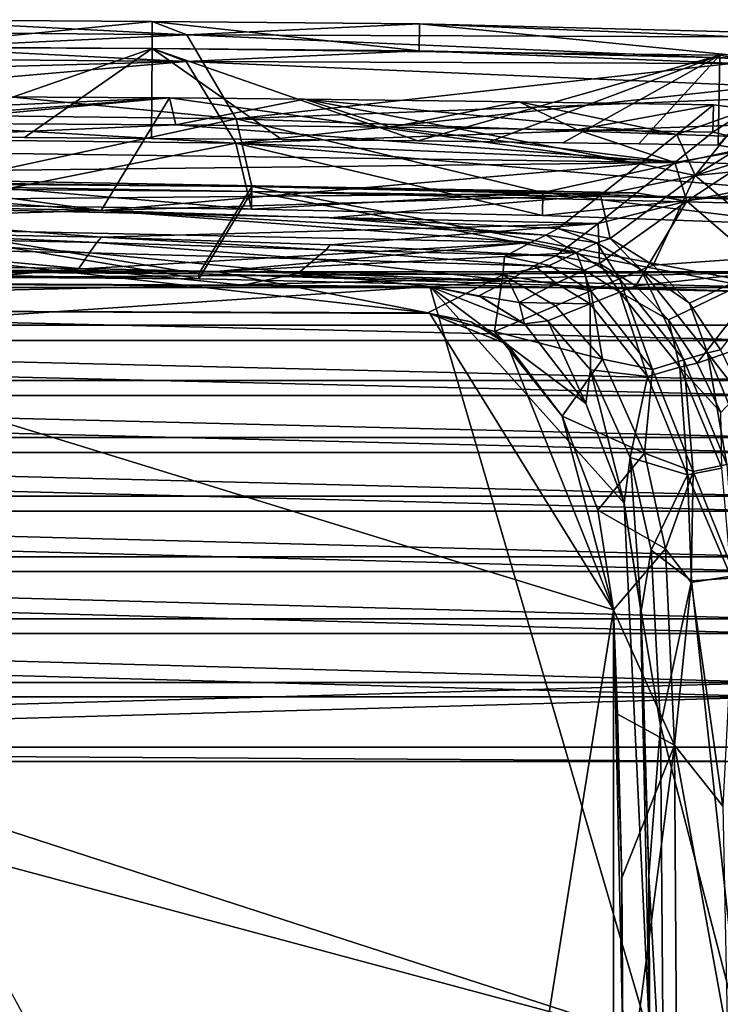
# Model space of a CAD drawing. Header units: inches. Extents: x -6.5 to 6.5, y -4.4 to 4.5.
# Tile 19 of 22: x 1.7 to 4.7, y 0.1 to 4.5. Entities that reach past the tile are written whole.
import ezdxf

# ---------------------------------------------------------------- set-up
doc = ezdxf.new("R2010")
doc.units = ezdxf.units.IN
doc.layers.get('0').update_dxf_attribs({"true_color": 0xc2ced6})

msp = doc.modelspace()

# ---------------------------------------------------------------- linework, layer by layer
for points in [[(0, 4.4087), (2.3961, 4.3869), (1.1329, 4.4527), (0, 4.4087)], [(1.1324, 4.3346), (1.1329, 4.4527), (2.2458, 4.4454), (1.1324, 4.3346)], [(2.2458, 4.4454), (2.2449, 4.3273), (1.1324, 4.3346), (2.2458, 4.4454)], [(2.2458, 4.4454), (1.1329, 4.4527), (2.3961, 4.3869), (2.2458, 4.4454)], [(3.4119, 4.3159), (2.2449, 4.3273), (2.2458, 4.4454), (3.4119, 4.3159)], [(3.4133, 4.4339), (2.2458, 4.4454), (2.3961, 4.3869), (3.4133, 4.4339)], [(2.2458, 4.4454), (3.4133, 4.4339), (3.4119, 4.3159), (2.2458, 4.4454)], [(2.3961, 4.3869), (0, 4.4087), (0, 4.2733), (2.3961, 4.3869)], [(2.3961, 4.3869), (4.8119, 4.3775), (3.4133, 4.4339), (2.3961, 4.3869)], [(4.943, 4.2813), (3.4119, 4.3159), (3.4133, 4.4339), (4.943, 4.2813)], [(3.4133, 4.4339), (4.8119, 4.3775), (5.0113, 4.3933), (3.4133, 4.4339)], [(5.0113, 4.3933), (4.943, 4.2813), (3.4133, 4.4339), (5.0113, 4.3933)], [(2.6128, 4.0198), (2.3961, 4.3869), (0, 4.2733), (2.6128, 4.0198)], [(2.3961, 4.3869), (2.6128, 4.0198), (4.9197, 4.2776), (2.3961, 4.3869)], [(2.3961, 4.3869), (4.9197, 4.2776), (4.8119, 4.3775), (2.3961, 4.3869)], [(2.2449, 4.3273), (0, 4.3361), (1.1358, 3.9402), (2.2449, 4.3273)], [(2.2449, 4.3273), (1.1358, 3.9402), (0, 4.3361), (2.2449, 4.3273)], [(2.2449, 4.3273), (2.2449, 4.3273), (0, 4.3361), (2.2449, 4.3273)], [(0, 4.3361), (0, 4.3361), (2.2449, 4.3273), (0, 4.3361)], [(2.394, 4.2702), (0, 4.2918), (1.1324, 4.3346), (2.394, 4.2702)], [(2.2449, 4.3273), (2.394, 4.2702), (1.1324, 4.3346), (2.2449, 4.3273)], [(2.2449, 4.3273), (1.1358, 3.9402), (1.6869, 3.9374), (2.2449, 4.3273)], [(2.2449, 4.3273), (1.6869, 3.9374), (1.1358, 3.9402), (2.2449, 4.3273)], [(2.2449, 4.3273), (1.6869, 3.9374), (2.2418, 3.9336), (2.2449, 4.3273)], [(2.2449, 4.3273), (2.2418, 3.9336), (1.6869, 3.9374), (2.2449, 4.3273)], [(2.8115, 3.9287), (2.2449, 4.3273), (2.2418, 3.9336), (2.8115, 3.9287)], [(2.8115, 3.9287), (2.2418, 3.9336), (2.2449, 4.3273), (2.8115, 3.9287)], [(2.2449, 4.3273), (3.4073, 3.9223), (4.7277, 4.2974), (2.2449, 4.3273)], [(2.2449, 4.3273), (2.8115, 3.9287), (3.4073, 3.9223), (2.2449, 4.3273)], [(2.2449, 4.3273), (4.7277, 4.2974), (3.4073, 3.9223), (2.2449, 4.3273)], [(2.2449, 4.3273), (3.4073, 3.9223), (2.8115, 3.9287), (2.2449, 4.3273)], [(4.7277, 4.2974), (4.7277, 4.2974), (2.2449, 4.3273), (4.7277, 4.2974)], [(2.2449, 4.3273), (2.2449, 4.3273), (4.7277, 4.2974), (2.2449, 4.3273)], [(3.4119, 4.3159), (2.394, 4.2702), (2.2449, 4.3273), (3.4119, 4.3159)], [(2.394, 4.2702), (3.4119, 4.3159), (4.8089, 4.2605), (2.394, 4.2702)], [(3.4119, 4.3159), (4.943, 4.2813), (4.8089, 4.2605), (3.4119, 4.3159)], [(2.394, 4.2702), (0, 4.2036), (0, 4.2918), (2.394, 4.2702)], [(0, 4.2733), (0, 4.0507), (2.6128, 4.0198), (0, 4.2733)], [(0, 4.2036), (2.394, 4.2702), (0, 4.0621), (0, 4.2036)], [(2.394, 4.2702), (2.6107, 3.9123), (0, 4.0621), (2.394, 4.2702)], [(4.9178, 4.1613), (2.6107, 3.9123), (2.394, 4.2702), (4.9178, 4.1613)], [(2.394, 4.2702), (4.8089, 4.2605), (4.9178, 4.1613), (2.394, 4.2702)], [(4.9979, 4.1118), (4.9197, 4.2776), (2.6128, 4.0198), (4.9979, 4.1118)], [(4.7277, 4.2974), (3.4073, 3.9223), (3.7184, 3.9184), (4.7277, 4.2974)], [(4.7277, 4.2974), (3.7184, 3.9184), (3.4073, 3.9223), (4.7277, 4.2974)], [(3.7184, 3.9184), (4.04, 3.9141), (4.7277, 4.2974), (3.7184, 3.9184)], [(3.7184, 3.9184), (4.7277, 4.2974), (4.04, 3.9141), (3.7184, 3.9184)], [(4.7277, 4.2974), (4.04, 3.9141), (4.3735, 3.9092), (4.7277, 4.2974)], [(4.7277, 4.2974), (4.3735, 3.9092), (4.04, 3.9141), (4.7277, 4.2974)], [(4.7277, 4.2974), (4.3735, 3.9092), (4.7202, 3.9038), (4.7277, 4.2974)], [(4.7277, 4.2974), (4.7202, 3.9038), (4.3735, 3.9092), (4.7277, 4.2974)], [(5.0247, 4.2442), (4.7277, 4.2974), (4.7202, 3.9038), (5.0247, 4.2442)], [(5.0247, 4.2442), (4.7202, 3.9038), (4.7277, 4.2974), (5.0247, 4.2442)], [(5.0247, 4.2442), (5.0247, 4.2442), (4.7277, 4.2974), (5.0247, 4.2442)], [(4.7277, 4.2974), (4.7277, 4.2974), (5.0247, 4.2442), (4.7277, 4.2974)], [(4.7202, 3.9038), (4.8944, 3.8727), (5.0247, 4.2442), (4.7202, 3.9038)], [(4.7202, 3.9038), (5.0247, 4.2442), (4.8944, 3.8727), (4.7202, 3.9038)], [(4.9178, 4.1613), (4.9959, 3.9982), (2.6107, 3.9123), (4.9178, 4.1613)], [(0.7129, 4.1204), (2.3213, 4.1113), (0, 4.0078), (0.7129, 4.1204)], [(2.0221, 3.6183), (0, 3.8944), (2.3213, 4.1113), (2.0221, 3.6183)], [(2.3213, 4.1113), (0, 3.8944), (0, 4.0078), (2.3213, 4.1113)], [(0.7129, 4.1204), (0.9237, 4.0021), (2.3213, 4.1113), (0.7129, 4.1204)], [(2.3213, 4.1113), (0.9237, 4.0021), (2.3485, 3.9926), (2.3213, 4.1113)], [(2.3213, 4.1113), (4.379, 3.823), (2.0221, 3.6183), (2.3213, 4.1113)], [(2.9117, 4.1052), (2.3213, 4.1113), (2.3485, 3.9926), (2.9117, 4.1052)], [(2.3213, 4.1113), (2.9117, 4.1052), (4.379, 3.823), (2.3213, 4.1113)], [(2.3485, 3.9926), (3.289, 3.9827), (2.9117, 4.1052), (2.3485, 3.9926)], [(5.0319, 3.9333), (4.9979, 4.1118), (2.6128, 4.0198), (5.0319, 3.9333)], [(3.289, 3.9827), (3.8496, 4.0934), (2.9117, 4.1052), (3.289, 3.9827)], [(3.8496, 4.0934), (4.5389, 3.9512), (2.9117, 4.1052), (3.8496, 4.0934)], [(2.9117, 4.1052), (4.5389, 3.9512), (4.379, 3.823), (2.9117, 4.1052)], [(3.8496, 4.0934), (3.289, 3.9827), (4.1029, 3.9712), (3.8496, 4.0934)], [(4.1029, 3.9712), (4.6988, 4.0797), (3.8496, 4.0934), (4.1029, 3.9712)], [(4.5389, 3.9512), (3.8496, 4.0934), (4.6988, 4.0797), (4.5389, 3.9512)], [(2.6107, 3.9123), (0, 3.9433), (0, 4.0621), (2.6107, 3.9123)], [(0, 4.0507), (1.318, 3.7399), (2.6128, 4.0198), (0, 4.0507)], [(4.6988, 4.0797), (4.1029, 3.9712), (4.6966, 3.9615), (4.6988, 4.0797)], [(4.8527, 4.0608), (4.5389, 3.9512), (4.6988, 4.0797), (4.8527, 4.0608)], [(4.8527, 4.0608), (4.6192, 3.772), (4.5389, 3.9512), (4.8527, 4.0608)], [(4.8527, 4.0608), (5.0003, 4.0102), (4.6192, 3.772), (4.8527, 4.0608)], [(4.6988, 4.0797), (4.6966, 3.9615), (4.8527, 4.0608), (4.6988, 4.0797)], [(4.9529, 3.9019), (4.8527, 4.0608), (4.6966, 3.9615), (4.9529, 3.9019)], [(2.6128, 4.0198), (1.318, 3.7399), (2.6811, 3.7233), (2.6128, 4.0198)], [(3.9536, 3.6971), (2.6128, 4.0198), (2.6811, 3.7233), (3.9536, 3.6971)], [(2.6128, 4.0198), (3.9536, 3.6971), (5.0319, 3.9333), (2.6128, 4.0198)], [(4.6192, 3.772), (5.0003, 4.0102), (5.1352, 3.9323), (4.6192, 3.772)], [(2.3485, 3.9926), (0.9237, 4.0021), (0, 3.8897), (2.3485, 3.9926)], [(2.3485, 3.9926), (0, 3.8897), (4.5297, 3.828), (2.3485, 3.9926)], [(4.5297, 3.828), (3.289, 3.9827), (2.3485, 3.9926), (4.5297, 3.828)], [(5.1395, 3.8078), (2.6107, 3.9123), (4.9959, 3.9982), (5.1395, 3.8078)], [(4.5297, 3.828), (4.1029, 3.9712), (3.289, 3.9827), (4.5297, 3.828)], [(4.6966, 3.9615), (4.1029, 3.9712), (4.5297, 3.828), (4.6966, 3.9615)], [(0, 3.9433), (2.6107, 3.9123), (1.2549, 3.6434), (0, 3.9433)], [(1.1358, 3.9402), (1.1358, 3.9402), (1.6869, 3.9374), (1.1358, 3.9402)], [(1.6869, 3.9374), (1.6869, 3.9374), (1.1358, 3.9402), (1.6869, 3.9374)], [(1.6869, 3.9374), (1.6869, 3.9374), (2.2418, 3.9336), (1.6869, 3.9374)], [(2.2418, 3.9336), (2.2418, 3.9336), (1.6869, 3.9374), (2.2418, 3.9336)], [(2.2418, 3.9336), (2.2418, 3.9336), (2.8115, 3.9287), (2.2418, 3.9336)], [(2.8115, 3.9287), (2.8115, 3.9287), (2.2418, 3.9336), (2.8115, 3.9287)], [(2.8115, 3.9287), (2.8115, 3.9287), (3.4073, 3.9223), (2.8115, 3.9287)], [(3.4073, 3.9223), (3.4073, 3.9223), (2.8115, 3.9287), (3.4073, 3.9223)], [(3.7184, 3.9184), (3.4073, 3.9223), (3.4073, 3.9223), (3.7184, 3.9184)], [(3.4073, 3.9223), (3.7184, 3.9184), (3.7184, 3.9184), (3.4073, 3.9223)], [(5.0319, 3.9333), (3.9536, 3.6971), (5.1265, 3.6555), (5.0319, 3.9333)], [(4.379, 3.823), (4.5389, 3.9512), (4.6192, 3.772), (4.379, 3.823)], [(4.5297, 3.828), (4.9529, 3.9019), (4.6966, 3.9615), (4.5297, 3.828)], [(4.6192, 3.772), (5.1352, 3.9323), (5.2543, 3.8338), (4.6192, 3.772)], [(0, 3.8944), (2.0221, 3.6183), (0, 3.772), (0, 3.8944)], [(4.5297, 3.828), (0, 3.8897), (0, 3.7764), (4.5297, 3.828)], [(2.6107, 3.9123), (2.6796, 3.6234), (1.2549, 3.6434), (2.6107, 3.9123)], [(3.9514, 3.5962), (2.6796, 3.6234), (2.6107, 3.9123), (3.9514, 3.5962)], [(2.6107, 3.9123), (5.1395, 3.8078), (5.0093, 3.7076), (2.6107, 3.9123)], [(2.6107, 3.9123), (5.0093, 3.7076), (3.9514, 3.5962), (2.6107, 3.9123)], [(3.7184, 3.9184), (3.7184, 3.9184), (4.04, 3.9141), (3.7184, 3.9184)], [(4.04, 3.9141), (4.04, 3.9141), (3.7184, 3.9184), (4.04, 3.9141)], [(4.04, 3.9141), (4.04, 3.9141), (4.3735, 3.9092), (4.04, 3.9141)], [(4.3735, 3.9092), (4.3735, 3.9092), (4.04, 3.9141), (4.3735, 3.9092)], [(4.3735, 3.9092), (4.3735, 3.9092), (4.7202, 3.9038), (4.3735, 3.9092)], [(4.7202, 3.9038), (4.7202, 3.9038), (4.3735, 3.9092), (4.7202, 3.9038)], [(4.5297, 3.828), (4.5829, 3.6594), (4.9529, 3.9019), (4.5297, 3.828)], [(4.5829, 3.6594), (5.1474, 3.7715), (4.9529, 3.9019), (4.5829, 3.6594)], [(4.7202, 3.9038), (4.7202, 3.9038), (4.8944, 3.8727), (4.7202, 3.9038)], [(4.8944, 3.8727), (4.8944, 3.8727), (4.7202, 3.9038), (4.8944, 3.8727)], [(5.2543, 3.8338), (5.0355, 3.4208), (4.6192, 3.772), (5.2543, 3.8338)], [(0, 3.7764), (4.3628, 3.6948), (4.5297, 3.828), (0, 3.7764)], [(2.0221, 3.6183), (4.379, 3.823), (4.2059, 3.6849), (2.0221, 3.6183)], [(4.2059, 3.6849), (4.379, 3.823), (4.6192, 3.772), (4.2059, 3.6849)], [(4.3628, 3.6948), (4.5829, 3.6594), (4.5297, 3.828), (4.3628, 3.6948)], [(4.3628, 3.6948), (0, 3.7764), (0, 3.654), (4.3628, 3.6948)], [(2.0221, 3.6183), (1.0239, 3.6393), (0, 3.772), (2.0221, 3.6183)], [(4.2469, 3.4953), (4.2059, 3.6849), (4.6192, 3.772), (4.2469, 3.4953)], [(4.2469, 3.4953), (4.6192, 3.772), (4.4354, 3.3794), (4.2469, 3.4953)], [(4.6192, 3.772), (5.0355, 3.4208), (4.4354, 3.3794), (4.6192, 3.772)], [(5.1474, 3.7715), (4.5829, 3.6594), (4.94, 3.3516), (5.1474, 3.7715)], [(0, 3.3586), (2.4494, 3.3407), (0, 3.7455), (0, 3.3586)], [(2.6811, 3.7233), (0, 3.7455), (2.4494, 3.3407), (2.6811, 3.7233)], [(2.6811, 3.7014), (0, 3.7237), (0, 3.7455), (2.6811, 3.7014)], [(0, 3.7455), (2.6811, 3.7233), (2.6811, 3.7014), (0, 3.7455)], [(0, 3.3368), (0, 3.7237), (2.4494, 3.3188), (0, 3.3368)], [(2.6811, 3.7014), (2.4494, 3.3188), (0, 3.7237), (2.6811, 3.7014)], [(2.6796, 3.6234), (1.318, 3.7399), (1.2549, 3.6434), (2.6796, 3.6234)], [(2.6796, 3.6234), (2.6811, 3.7233), (1.318, 3.7399), (2.6796, 3.6234)], [(2.6811, 3.7233), (2.4494, 3.3407), (4.9876, 3.2815), (2.6811, 3.7233)], [(3.9536, 3.6971), (2.6811, 3.7233), (2.6796, 3.6234), (3.9536, 3.6971)], [(5, 3.6682), (2.6811, 3.7233), (4.9876, 3.2815), (5, 3.6682)], [(2.6811, 3.7014), (2.6811, 3.7233), (5, 3.6682), (2.6811, 3.7014)], [(5.0093, 3.7076), (5.1037, 3.5553), (3.9514, 3.5962), (5.0093, 3.7076)], [(0, 3.654), (4.1952, 3.5619), (4.3628, 3.6948), (0, 3.654)], [(4.2059, 3.6849), (3.0215, 3.586), (2.0221, 3.6183), (4.2059, 3.6849)], [(2.6811, 3.7014), (4.9876, 3.2596), (2.4494, 3.3188), (2.6811, 3.7014)], [(2.6796, 3.6234), (3.9514, 3.5962), (3.9536, 3.6971), (2.6796, 3.6234)], [(5, 3.6463), (4.9876, 3.2596), (2.6811, 3.7014), (5, 3.6463)], [(5, 3.6682), (5, 3.6463), (2.6811, 3.7014), (5, 3.6682)], [(3.0215, 3.586), (4.2059, 3.6849), (4.0209, 3.5401), (3.0215, 3.586)], [(3.9536, 3.6971), (3.9514, 3.5962), (5.1037, 3.5553), (3.9536, 3.6971)], [(5.1265, 3.6555), (3.9536, 3.6971), (5.1037, 3.5553), (5.1265, 3.6555)], [(4.2059, 3.6849), (4.2469, 3.4953), (4.0209, 3.5401), (4.2059, 3.6849)], [(4.3628, 3.6948), (4.1952, 3.5619), (4.5829, 3.6594), (4.3628, 3.6948)], [(0, 3.654), (1.0475, 3.5208), (2.0239, 3.5014), (0, 3.654)], [(2.0239, 3.5014), (4.1952, 3.5619), (0, 3.654), (2.0239, 3.5014)], [(2.0221, 3.6183), (0, 3.5614), (1.0239, 3.6393), (2.0221, 3.6183)], [(0, 3.5614), (2.0221, 3.6183), (3.9003, 3.4782), (0, 3.5614)], [(3.0215, 3.586), (3.9659, 3.5103), (2.0221, 3.6183), (3.0215, 3.586)], [(2.0221, 3.6183), (3.9659, 3.5103), (3.9003, 3.4782), (2.0221, 3.6183)], [(4.2008, 3.3866), (4.5829, 3.6594), (4.1952, 3.5619), (4.2008, 3.3866)], [(4.2008, 3.3866), (4.3601, 3.2881), (4.5829, 3.6594), (4.2008, 3.3866)], [(4.3601, 3.2881), (4.94, 3.3516), (4.5829, 3.6594), (4.3601, 3.2881)], [(3.0215, 3.586), (4.0209, 3.5401), (3.9659, 3.5103), (3.0215, 3.586)], [(0, 3.5614), (1.8191, 3.3559), (-0.5407, 3.3591), (0, 3.5614)], [(0, 3.5614), (3.9003, 3.4782), (1.8191, 3.3559), (0, 3.5614)], [(2.0239, 3.5014), (3.0237, 3.4686), (4.1952, 3.5619), (2.0239, 3.5014)], [(4.1952, 3.5619), (3.0237, 3.4686), (4.0098, 3.4195), (4.1952, 3.5619)], [(4.1894, 3.4769), (3.9659, 3.5103), (4.0209, 3.5401), (4.1894, 3.4769)], [(4.1952, 3.5619), (4.0098, 3.4195), (4.2008, 3.3866), (4.1952, 3.5619)], [(4.2469, 3.4953), (4.1894, 3.4769), (4.0209, 3.5401), (4.2469, 3.4953)], [(0.9958, 3.4989), (0.9807, 3.4522), (1.9712, 3.4336), (0.9958, 3.4989)], [(1.0475, 3.5208), (0.9958, 3.4989), (2.003, 3.478), (1.0475, 3.5208)], [(1.9712, 3.4336), (2.003, 3.478), (0.9958, 3.4989), (1.9712, 3.4336)], [(2.003, 3.478), (2.0239, 3.5014), (1.0475, 3.5208), (2.003, 3.478)], [(2.0239, 3.5014), (2.003, 3.478), (3.0053, 3.4465), (2.0239, 3.5014)], [(3.0053, 3.4465), (3.0237, 3.4686), (2.0239, 3.5014), (3.0053, 3.4465)], [(3.9003, 3.4782), (3.9659, 3.5103), (4.1008, 3.4349), (3.9003, 3.4782)], [(4.1894, 3.4769), (4.1008, 3.4349), (3.9659, 3.5103), (4.1894, 3.4769)], [(4.3826, 3.3587), (4.1894, 3.4769), (4.2469, 3.4953), (4.3826, 3.3587)], [(4.2469, 3.4953), (4.4354, 3.3794), (4.3826, 3.3587), (4.2469, 3.4953)], [(0.9807, 3.4522), (0.9587, 3.3791), (1.9249, 3.365), (0.9807, 3.4522)], [(1.9249, 3.365), (1.9712, 3.4336), (0.9807, 3.4522), (1.9249, 3.365)], [(1.8191, 3.3559), (3.9003, 3.4782), (2.5269, 3.352), (1.8191, 3.3559)], [(2.003, 3.478), (1.9712, 3.4336), (2.9558, 3.406), (2.003, 3.478)], [(2.9558, 3.406), (3.0053, 3.4465), (2.003, 3.478), (2.9558, 3.406)], [(3.9003, 3.4782), (3.7862, 3.4166), (2.5269, 3.352), (3.9003, 3.4782)], [(2.9558, 3.406), (3.9156, 3.3768), (3.0053, 3.4465), (2.9558, 3.406)], [(3.0237, 3.4686), (3.0053, 3.4465), (4.0098, 3.4195), (3.0237, 3.4686)], [(4.0098, 3.4195), (3.0053, 3.4465), (3.9156, 3.3768), (4.0098, 3.4195)], [(3.7862, 3.4166), (3.9003, 3.4782), (4.1008, 3.4349), (3.7862, 3.4166)], [(4.2885, 3.3199), (4.1008, 3.4349), (4.1894, 3.4769), (4.2885, 3.3199)], [(4.1894, 3.4769), (4.3826, 3.3587), (4.2885, 3.3199), (4.1894, 3.4769)], [(1.9712, 3.4336), (1.9249, 3.365), (2.8836, 3.3445), (1.9712, 3.4336)], [(2.8836, 3.3445), (2.9558, 3.406), (1.9712, 3.4336), (2.8836, 3.3445)], [(2.5269, 3.352), (3.7862, 3.4166), (3.7785, 3.3363), (2.5269, 3.352)], [(2.9558, 3.406), (2.8836, 3.3445), (3.8035, 3.3118), (2.9558, 3.406)], [(3.9156, 3.3768), (2.9558, 3.406), (3.8035, 3.3118), (3.9156, 3.3768)], [(3.7862, 3.4166), (3.983, 3.3782), (3.7785, 3.3363), (3.7862, 3.4166)], [(4.1008, 3.4349), (3.983, 3.3782), (3.7862, 3.4166), (4.1008, 3.4349)], [(3.9156, 3.3768), (4.1352, 3.3574), (4.0098, 3.4195), (3.9156, 3.3768)], [(4.1636, 3.2674), (3.983, 3.3782), (4.1008, 3.4349), (4.1636, 3.2674)], [(4.2008, 3.3866), (4.0098, 3.4195), (4.1352, 3.3574), (4.2008, 3.3866)], [(4.1008, 3.4349), (4.2885, 3.3199), (4.1636, 3.2674), (4.1008, 3.4349)], [(5.0355, 3.4208), (4.5942, 3.2131), (4.4354, 3.3794), (5.0355, 3.4208)], [(4.5942, 3.2131), (5.0355, 3.4208), (4.7304, 3.009), (4.5942, 3.2131)], [(-0.5407, 3.3591), (1.8191, 3.3559), (-0.043, 3.1827), (-0.5407, 3.3591)], [(0.9587, 3.3791), (1.2101, 3.2986), (1.9249, 3.365), (0.9587, 3.3791)], [(2.6433, 3.2916), (1.9249, 3.365), (1.2101, 3.2986), (2.6433, 3.2916)], [(2.8836, 3.3445), (1.9249, 3.365), (2.6433, 3.2916), (2.8836, 3.3445)], [(3.7785, 3.3363), (3.983, 3.3782), (4.1636, 3.2674), (3.7785, 3.3363)], [(4.0117, 3.3005), (3.9156, 3.3768), (3.8035, 3.3118), (4.0117, 3.3005)], [(4.1352, 3.3574), (3.9156, 3.3768), (4.0117, 3.3005), (4.1352, 3.3574)], [(4.2008, 3.3866), (4.1352, 3.3574), (4.2899, 3.2616), (4.2008, 3.3866)], [(4.2899, 3.2616), (4.3601, 3.2881), (4.2008, 3.3866), (4.2899, 3.2616)], [(4.4354, 3.3794), (4.5942, 3.2131), (4.3826, 3.3587), (4.4354, 3.3794)], [(-5.0216, 3.3496), (-5.0145, 3.2814), (5.0259, 3.3496), (-5.0216, 3.3496)], [(-4.991, 3.1167), (-5.0216, 3.3496), (5.0259, 3.3496), (-4.991, 3.1167)], [(4.9876, 3.2815), (5.0259, 3.3496), (-5.0145, 3.2814), (4.9876, 3.2815)], [(-4.991, 3.1167), (5.0259, 3.3496), (4.991, 3.1167), (-4.991, 3.1167)], [(3.4501, 3.1704), (-0.043, 3.1827), (1.8191, 3.3559), (3.4501, 3.1704)], [(0, 3.3586), (0, 3.3368), (2.4494, 3.3188), (0, 3.3586)], [(2.4494, 3.3188), (2.4494, 3.3407), (0, 3.3586), (2.4494, 3.3188)], [(3.4501, 3.1704), (1.8191, 3.3559), (2.5269, 3.352), (3.4501, 3.1704)], [(2.4494, 3.3407), (2.4494, 3.3188), (4.9876, 3.2596), (2.4494, 3.3407)], [(4.9876, 3.2596), (4.9876, 3.2815), (2.4494, 3.3407), (4.9876, 3.2596)], [(3.7785, 3.3363), (3.4501, 3.1704), (2.5269, 3.352), (3.7785, 3.3363)], [(2.6433, 3.2916), (3.4653, 3.2854), (2.8836, 3.3445), (2.6433, 3.2916)], [(3.8035, 3.3118), (2.8836, 3.3445), (3.4653, 3.2854), (3.8035, 3.3118)], [(3.7785, 3.3363), (3.7425, 3.0891), (3.4501, 3.1704), (3.7785, 3.3363)], [(3.7425, 3.0891), (3.7785, 3.3363), (4.009, 3.202), (3.7425, 3.0891)], [(4.1636, 3.2674), (4.009, 3.202), (3.7785, 3.3363), (4.1636, 3.2674)], [(4.1352, 3.3574), (4.0117, 3.3005), (4.1599, 3.2099), (4.1352, 3.3574)], [(4.1599, 3.2099), (4.2899, 3.2616), (4.1352, 3.3574), (4.1599, 3.2099)], [(4.4323, 2.9233), (4.1636, 3.2674), (4.2885, 3.3199), (4.4323, 2.9233)], [(4.5695, 2.9653), (4.2885, 3.3199), (4.3826, 3.3587), (4.5695, 2.9653)], [(4.2885, 3.3199), (4.5695, 2.9653), (4.4323, 2.9233), (4.2885, 3.3199)], [(4.94, 3.3516), (4.3601, 3.2881), (4.5019, 3.1399), (4.94, 3.3516)], [(4.3826, 3.3587), (4.6728, 2.9955), (4.5695, 2.9653), (4.3826, 3.3587)], [(4.6728, 2.9955), (4.3826, 3.3587), (4.5942, 3.2131), (4.6728, 2.9955)], [(4.6277, 2.9509), (4.94, 3.3516), (4.5019, 3.1399), (4.6277, 2.9509)], [(4.6277, 2.9509), (5.0849, 3.1099), (4.94, 3.3516), (4.6277, 2.9509)], [(4.9873, 3.0493), (4.9876, 3.2815), (-5.0145, 3.2814), (4.9873, 3.0493)], [(-5.0145, 3.2814), (-4.9873, 3.0493), (4.9873, 3.0493), (-5.0145, 3.2814)], [(-4.1418, 2.7742), (3.4594, 3.2854), (0, 3.3001), (-4.1418, 2.7742)], [(4.4213, -0.0035), (3.4594, 3.2854), (-4.1418, 2.7742), (4.4213, -0.0035)], [(0, 3.3001), (3.4594, 3.2854), (1.2101, 3.2986), (0, 3.3001)], [(3.4594, 3.2854), (2.6433, 3.2916), (1.2101, 3.2986), (3.4594, 3.2854)], [(2.6433, 3.2916), (3.4594, 3.2854), (3.4653, 3.2854), (2.6433, 3.2916)], [(3.4594, 3.2854), (4.4213, -0.0035), (4.3082, 2.3383), (3.4594, 3.2854)], [(3.4594, 3.2854), (4.1418, 2.7742), (3.8736, 3.1231), (3.4594, 3.2854)], [(3.4594, 3.2854), (4.3082, 2.3383), (4.1418, 2.7742), (3.4594, 3.2854)], [(3.6841, 3.2403), (3.4594, 3.2854), (3.8736, 3.1231), (3.6841, 3.2403)], [(3.6738, 3.2451), (3.4653, 3.2854), (3.4594, 3.2854), (3.6738, 3.2451)], [(3.4594, 3.2854), (3.6841, 3.2403), (3.6738, 3.2451), (3.4594, 3.2854)], [(3.6738, 3.2451), (3.8035, 3.3118), (3.4653, 3.2854), (3.6738, 3.2451)], [(3.6738, 3.2451), (3.8494, 3.2161), (3.8035, 3.3118), (3.6738, 3.2451)], [(3.8035, 3.3118), (3.8494, 3.2161), (4.0117, 3.3005), (3.8035, 3.3118)], [(4.1599, 3.2099), (4.0117, 3.3005), (3.8494, 3.2161), (4.1599, 3.2099)], [(4.5019, 3.1399), (4.3601, 3.2881), (4.2899, 3.2616), (4.5019, 3.1399)], [(3.8494, 3.2161), (3.6738, 3.2451), (3.8736, 3.1231), (3.8494, 3.2161)], [(3.6738, 3.2451), (3.6841, 3.2403), (3.8736, 3.1231), (3.6738, 3.2451)], [(3.8736, 3.1231), (3.8736, 3.1231), (3.6738, 3.2451), (3.8736, 3.1231)], [(4.2142, 2.9674), (4.009, 3.202), (4.1636, 3.2674), (4.2142, 2.9674)], [(4.2899, 3.2616), (4.1599, 3.2099), (4.4109, 2.8929), (4.2899, 3.2616)], [(4.1636, 3.2674), (4.4323, 2.9233), (4.2142, 2.9674), (4.1636, 3.2674)], [(4.4109, 2.8929), (4.5519, 2.933), (4.2899, 3.2616), (4.4109, 2.8929)], [(4.5519, 2.933), (4.5019, 3.1399), (4.2899, 3.2616), (4.5519, 2.933)], [(3.7425, 3.0891), (4.009, 3.202), (4.2142, 2.9674), (3.7425, 3.0891)], [(3.8494, 3.2161), (3.8736, 3.1231), (3.9747, 3.1356), (3.8494, 3.2161)], [(3.8494, 3.2161), (3.9747, 3.1356), (4.1599, 3.2099), (3.8494, 3.2161)], [(4.1599, 3.2099), (3.9747, 3.1356), (4.1617, 2.9218), (4.1599, 3.2099)], [(4.1617, 2.9218), (4.4109, 2.8929), (4.1599, 3.2099), (4.1617, 2.9218)], [(4.7304, 3.009), (4.6728, 2.9955), (4.5942, 3.2131), (4.7304, 3.009)], [(0, 3.1819), (-0.043, 3.1827), (3.4501, 3.1704), (0, 3.1819)], [(4.2628, 1.8719), (3.4584, -3.1566), (0, 3.1819), (4.2628, 1.8719)], [(4.2628, 1.8719), (0, 3.1819), (3.4584, 3.1673), (4.2628, 1.8719)], [(3.4501, 3.1704), (3.4584, 3.1673), (0, 3.1819), (3.4501, 3.1704)], [(3.4501, 3.1704), (3.7972, 3.0331), (3.4584, 3.1673), (3.4501, 3.1704)], [(3.7425, 3.0891), (3.7972, 3.0331), (3.4501, 3.1704), (3.7425, 3.0891)], [(3.4584, 3.1673), (3.7972, 3.0331), (4.2628, 1.8719), (3.4584, 3.1673)], [(3.6394, 3.131), (3.7972, 3.0331), (3.4584, 3.1673), (3.6394, 3.131)], [(3.7972, 3.0331), (3.6394, 3.131), (3.4584, 3.1673), (3.7972, 3.0331)], [(4.9917, 2.8753), (-4.9917, 2.8753), (-4.991, 3.1167), (4.9917, 2.8753)], [(-4.991, 3.1167), (4.991, 3.1167), (4.9917, 2.8753), (-4.991, 3.1167)], [(3.7972, 3.0331), (3.7972, 3.0331), (3.6394, 3.131), (3.7972, 3.0331)], [(3.9747, 3.1356), (3.8736, 3.1231), (4.1418, 2.7742), (3.9747, 3.1356)], [(3.8736, 3.1231), (4.1418, 2.7742), (4.1418, 2.7742), (3.8736, 3.1231)], [(4.1418, 2.7742), (3.8736, 3.1231), (3.8736, 3.1231), (4.1418, 2.7742)], [(3.9747, 3.1356), (4.1418, 2.7742), (4.1617, 2.9218), (3.9747, 3.1356)], [(4.6277, 2.9509), (4.5019, 3.1399), (4.5519, 2.933), (4.6277, 2.9509)], [(4.6277, 2.9509), (4.7321, 2.735), (5.0849, 3.1099), (4.6277, 2.9509)], [(4.2142, 2.9674), (4.0373, 2.719), (3.7425, 3.0891), (4.2142, 2.9674)], [(3.7972, 3.0331), (3.7425, 3.0891), (4.0373, 2.719), (3.7972, 3.0331)], [(4.987, 2.8087), (4.9873, 3.0493), (-4.9873, 3.0493), (4.987, 2.8087)], [(-4.9873, 3.0493), (-4.987, 2.8087), (4.987, 2.8087), (-4.9873, 3.0493)], [(4.2628, 1.8719), (3.7972, 3.0331), (4.0373, 2.719), (4.2628, 1.8719)], [(4.0373, 2.719), (3.7972, 3.0331), (4.0373, 2.719), (4.0373, 2.719)], [(3.7972, 3.0331), (3.7972, 3.0331), (4.0373, 2.719), (3.7972, 3.0331)], [(4.7573, 2.5068), (4.5695, 2.9653), (4.6728, 2.9955), (4.7573, 2.5068)], [(4.7304, 3.009), (4.841, 2.7802), (4.6728, 2.9955), (4.7304, 3.009)], [(4.6728, 2.9955), (4.8675, 2.5275), (4.7573, 2.5068), (4.6728, 2.9955)], [(4.841, 2.7802), (4.8675, 2.5275), (4.6728, 2.9955), (4.841, 2.7802)], [(4.3971, 2.5573), (4.0373, 2.719), (4.2142, 2.9674), (4.3971, 2.5573)], [(4.3971, 2.5573), (4.2142, 2.9674), (4.4323, 2.9233), (4.3971, 2.5573)], [(4.5519, 2.933), (4.4109, 2.8929), (4.5858, 2.4628), (4.5519, 2.933)], [(4.6103, 2.4763), (4.4323, 2.9233), (4.5695, 2.9653), (4.6103, 2.4763)], [(4.7321, 2.735), (4.6277, 2.9509), (4.5519, 2.933), (4.7321, 2.735)], [(4.5858, 2.4628), (4.7356, 2.4907), (4.5519, 2.933), (4.5858, 2.4628)], [(4.5519, 2.933), (4.7356, 2.4907), (4.7321, 2.735), (4.5519, 2.933)], [(4.5695, 2.9653), (4.7573, 2.5068), (4.6103, 2.4763), (4.5695, 2.9653)], [(4.1617, 2.9218), (4.1418, 2.7742), (4.3082, 2.3383), (4.1617, 2.9218)], [(4.3082, 2.3383), (4.3349, 2.5377), (4.1617, 2.9218), (4.3082, 2.3383)], [(4.4109, 2.8929), (4.1617, 2.9218), (4.3349, 2.5377), (4.4109, 2.8929)], [(4.3349, 2.5377), (4.5858, 2.4628), (4.4109, 2.8929), (4.3349, 2.5377)], [(4.4323, 2.9233), (4.6103, 2.4763), (4.3971, 2.5573), (4.4323, 2.9233)], [(4.992, 2.6257), (-4.992, 2.6257), (-4.9917, 2.8753), (4.992, 2.6257)], [(-4.9917, 2.8753), (4.9917, 2.8753), (4.992, 2.6257), (-4.9917, 2.8753)], [(4.9867, 2.56), (4.987, 2.8087), (-4.987, 2.8087), (4.9867, 2.56)], [(-4.987, 2.8087), (-4.9867, 2.56), (4.9867, 2.56), (-4.987, 2.8087)], [(-4.3082, 2.3383), (4.4213, -0.0035), (-4.1418, 2.7742), (-4.3082, 2.3383)], [(4.1418, 2.7742), (4.3082, 2.3383), (4.3082, 2.3383), (4.1418, 2.7742)], [(4.3082, 2.3383), (4.1418, 2.7742), (4.1418, 2.7742), (4.3082, 2.3383)], [(4.3971, 2.5573), (4.194, 2.3083), (4.0373, 2.719), (4.3971, 2.5573)], [(4.2628, 1.8719), (4.0373, 2.719), (4.194, 2.3083), (4.2628, 1.8719)], [(4.194, 2.3083), (4.194, 2.3083), (4.0373, 2.719), (4.194, 2.3083)], [(4.0373, 2.719), (4.0373, 2.719), (4.194, 2.3083), (4.0373, 2.719)], [(4.992, 2.3683), (-4.992, 2.3683), (-4.992, 2.6257), (4.992, 2.3683)], [(-4.992, 2.6257), (4.992, 2.6257), (4.992, 2.3683), (-4.992, 2.6257)], [(4.9864, 2.3034), (4.9867, 2.56), (-4.9867, 2.56), (4.9864, 2.3034)], [(-4.9867, 2.56), (-4.9864, 2.3034), (4.9864, 2.3034), (-4.9867, 2.56)], [(4.3971, 2.5573), (4.4894, 2.1388), (4.194, 2.3083), (4.3971, 2.5573)], [(4.6103, 2.4763), (4.4894, 2.1388), (4.3971, 2.5573), (4.6103, 2.4763)], [(4.3082, 2.3383), (4.3827, 1.8656), (4.3349, 2.5377), (4.3082, 2.3383)], [(4.3349, 2.5377), (4.3827, 1.8656), (4.4268, 2.1333), (4.3349, 2.5377)], [(4.5858, 2.4628), (4.3349, 2.5377), (4.4268, 2.1333), (4.5858, 2.4628)], [(4.7924, 2.0216), (4.6103, 2.4763), (4.7573, 2.5068), (4.7924, 2.0216)], [(4.4268, 2.1333), (4.6032, 1.9992), (4.5858, 2.4628), (4.4268, 2.1333)], [(4.4894, 2.1388), (4.6103, 2.4763), (4.6016, 1.9909), (4.4894, 2.1388)], [(4.5858, 2.4628), (4.7776, 2.0108), (4.7356, 2.4907), (4.5858, 2.4628)], [(4.7776, 2.0108), (4.5858, 2.4628), (4.6032, 1.9992), (4.7776, 2.0108)], [(4.6016, 1.9909), (4.6103, 2.4763), (4.7924, 2.0216), (4.6016, 1.9909)], [(4.9915, 2.1034), (-4.9915, 2.1034), (-4.992, 2.3683), (4.9915, 2.1034)], [(-4.992, 2.3683), (4.992, 2.3683), (4.9915, 2.1034), (-4.992, 2.3683)], [(-4.4213, 0.0143), (4.4213, -0.0035), (-4.3082, 2.3383), (-4.4213, 0.0143)], [(4.3808, 1.877), (4.3082, 2.3383), (4.4213, -0.0035), (4.3808, 1.877)], [(4.3827, 1.8656), (4.3082, 2.3383), (4.3082, 2.3383), (4.3827, 1.8656)], [(4.3082, 2.3383), (4.3808, 1.877), (4.3827, 1.8656), (4.3082, 2.3383)], [(4.9861, 2.0394), (4.9864, 2.3034), (-4.9864, 2.3034), (4.9861, 2.0394)], [(-4.9864, 2.3034), (-4.9861, 2.0394), (4.9861, 2.0394), (-4.9864, 2.3034)], [(4.4894, 2.1388), (4.2628, 1.8719), (4.194, 2.3083), (4.4894, 2.1388)], [(4.194, 2.3083), (4.2628, 1.8719), (4.2628, 1.8719), (4.194, 2.3083)], [(4.2628, 1.8719), (4.194, 2.3083), (4.194, 2.3083), (4.2628, 1.8719)], [(4.5295, 1.2794), (4.2628, 1.8719), (4.4894, 2.1388), (4.5295, 1.2794)], [(4.3827, 1.8656), (4.4679, 1.3663), (4.4268, 2.1333), (4.3827, 1.8656)], [(4.6032, 1.9992), (4.4268, 2.1333), (4.4679, 1.3663), (4.6032, 1.9992)], [(4.6016, 1.9909), (4.5295, 1.2794), (4.4894, 2.1388), (4.6016, 1.9909)], [(4.9906, 1.8318), (-4.9906, 1.8318), (-4.9915, 2.1034), (4.9906, 1.8318)], [(-4.9915, 2.1034), (4.9915, 2.1034), (4.9906, 1.8318), (-4.9915, 2.1034)], [(4.9857, 1.7686), (4.9861, 2.0394), (-4.9861, 2.0394), (4.9857, 1.7686)], [(-4.9861, 2.0394), (-4.9857, 1.7686), (4.9857, 1.7686), (-4.9861, 2.0394)], [(4.6032, 1.9992), (4.4679, 1.3663), (4.8189, 0.0054), (4.6032, 1.9992)], [(4.5295, 1.2794), (4.6016, 1.9909), (4.7408, 1.0126), (4.5295, 1.2794)], [(4.7924, 2.0216), (4.7408, 1.0126), (4.6016, 1.9909), (4.7924, 2.0216)], [(4.7776, 2.0108), (4.6032, 1.9992), (4.8189, 0.0054), (4.7776, 2.0108)], [(3.4584, -3.1566), (4.2628, 1.8719), (4.2628, -1.8611), (3.4584, -3.1566)], [(4.2628, 1.8719), (4.5295, 1.2794), (4.2801, 1.4149), (4.2628, 1.8719)], [(4.2628, 1.8719), (4.3036, 0.0054), (4.2628, -1.8611), (4.2628, 1.8719)], [(4.2628, 1.8719), (4.299, 0.7003), (4.3036, 0.0054), (4.2628, 1.8719)], [(4.2628, 1.8719), (4.2628, 1.8719), (4.2801, 1.4149), (4.2628, 1.8719)], [(4.299, 0.7003), (4.2628, 1.8719), (4.2801, 1.4149), (4.299, 0.7003)], [(4.3808, 1.877), (4.4171, 0.709), (4.3827, 1.8656), (4.3808, 1.877)], [(4.4213, -0.0035), (4.4171, 0.709), (4.3808, 1.877), (4.4213, -0.0035)], [(4.4171, 0.709), (4.4679, 1.3663), (4.3827, 1.8656), (4.4171, 0.709)], [(4.9893, 1.554), (-4.9893, 1.554), (-4.9906, 1.8318), (4.9893, 1.554)], [(-4.9906, 1.8318), (4.9906, 1.8318), (4.9893, 1.554), (-4.9906, 1.8318)], [(4.9854, 1.4916), (4.9857, 1.7686), (-4.9857, 1.7686), (4.9854, 1.4916)], [(-4.9857, 1.7686), (-4.9854, 1.4916), (4.9854, 1.4916), (-4.9857, 1.7686)], [(-4.9875, 1.2705), (-4.9893, 1.554), (4.9893, 1.554), (-4.9875, 1.2705)], [(4.9893, 1.554), (4.9875, 1.2705), (-4.9875, 1.2705), (4.9893, 1.554)], [(4.9854, 1.4916), (-4.9854, 1.4916), (-4.9851, 1.2091), (4.9854, 1.4916)], [(-4.9851, 1.2091), (4.9851, 1.2091), (4.9854, 1.4916), (-4.9851, 1.2091)], [(4.5295, 1.2794), (4.299, 0.7003), (4.2801, 1.4149), (4.5295, 1.2794)], [(4.4679, 1.3663), (4.4171, 0.709), (4.4817, -0.4773), (4.4679, 1.3663)], [(4.4679, 1.3663), (4.4817, -0.4773), (4.8189, 0.0054), (4.4679, 1.3663)], [(4.9875, 1.2705), (4.9851, 1.2091), (-4.9875, 1.2705), (4.9875, 1.2705)], [(4.9851, 1.2091), (-4.9851, 1.2091), (-4.9875, 1.2705), (4.9851, 1.2091)], [(4.5295, 1.2794), (4.3009, -0.452), (4.299, 0.7003), (4.5295, 1.2794)], [(4.5295, 1.2794), (4.5408, -0.4775), (4.3009, -0.452), (4.5295, 1.2794)], [(4.5295, 1.2794), (4.7408, 1.0126), (4.7602, 0.0054), (4.5295, 1.2794)], [(4.7602, 0.0054), (4.5408, -0.4775), (4.5295, 1.2794), (4.7602, 0.0054)], [(4.3009, -0.452), (4.3036, 0.0054), (4.299, 0.7003), (4.3009, -0.452)], [(4.4817, -0.4773), (4.4171, 0.709), (4.419, -0.4534), (4.4817, -0.4773)], [(4.4213, -0.0035), (4.419, -0.4534), (4.4171, 0.709), (4.4213, -0.0035)]]:
    msp.add_lwpolyline(points)

doc.saveas('drawing.dxf')
